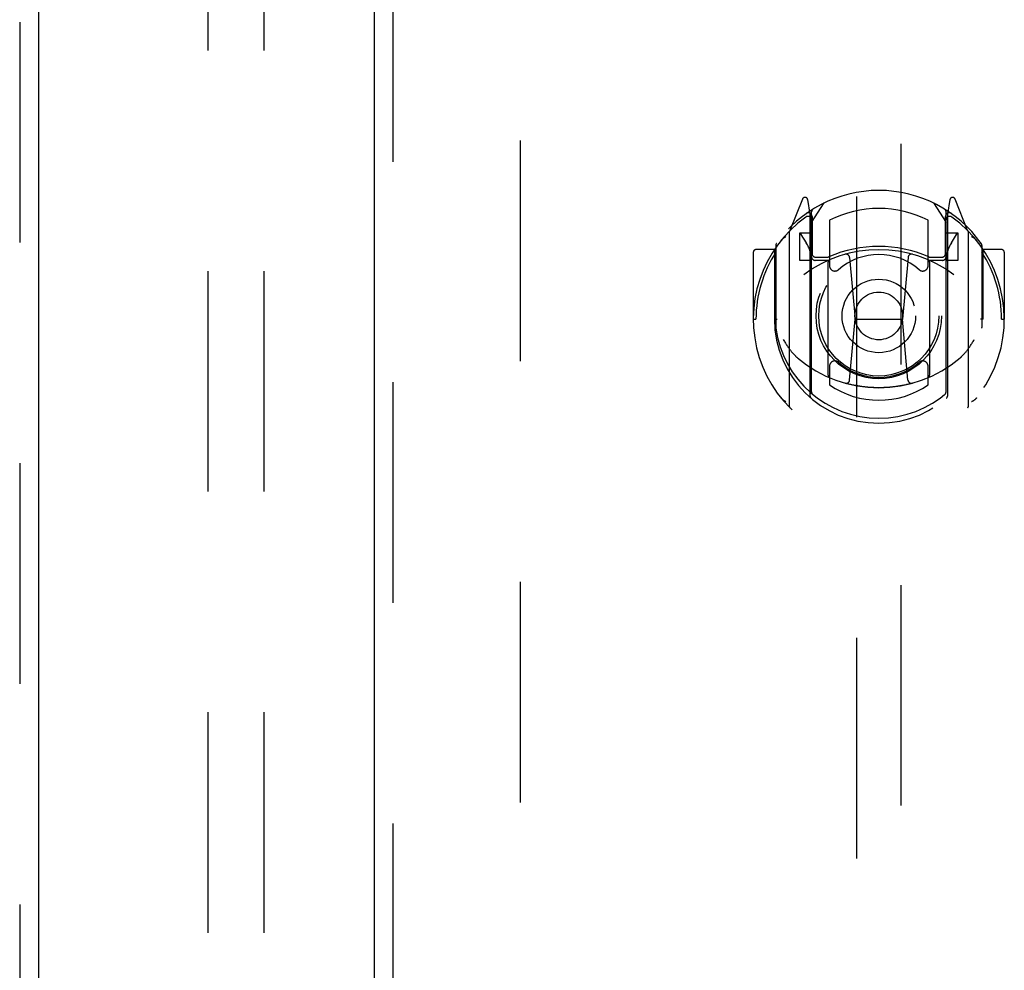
# Model space of a CAD drawing. Header units: inches. Extents: x 0 to 224, y 0 to 145.
# Tile 41 of 89: x 75.85 to 81.34, y 76.35 to 81.65. Entities that reach past the tile are written whole.
import ezdxf

# ---------------------------------------------------------------- set-up
doc = ezdxf.new("R2010")
doc.units = ezdxf.units.IN
doc.header["$LTSCALE"] = 12.302632
doc.header["$MEASUREMENT"] = 0
doc.linetypes.add('HIDDEN', pattern=[0.2, 0.1, -0.1])
for name, color, linetype in [('DEFAULT_2', 8, 'HIDDEN'), ('DOOR_2_ASSEMBLY', 7, 'CONTINUOUS'), ('DOOR_3_ASSEMBLY', 7, 'CONTINUOUS')]:
    doc.layers.add(name, color=color, linetype=linetype)

msp = doc.modelspace()

# ---------------------------------------------------------------- linework, layer by layer
at = {"layer": 'DEFAULT_2', "color": 8, "linetype": 'HIDDEN'}
for p, q in [((76.9011, 85.1685), (76.9011, 56.1734)), ((77.2136, 85.1685), (77.2136, 56.1734)), ((78.6439, 83.4355), (78.6439, 22.4655))]:
    msp.add_line(p, q, dxfattribs=at)
at = {"layer": 'DOOR_2_ASSEMBLY', "color": 3, "linetype": 'Continuous'}
msp.add_line((77.8314, 21.8045), (77.8314, 84.0965), dxfattribs=at)
at = {"layer": 'DOOR_2_ASSEMBLY', "color": 8, "linetype": 'HIDDEN'}
for p, q in [((77.9354, 21.8045), (77.9354, 84.0965)), ((80.5189, 83.123), (80.5189, 55.1213)), ((80.7689, 55.1213), (80.7689, 83.123)), ((80.2185, 80.6488), (80.1483, 80.4733)), ((80.2614, 80.5653), (80.2472, 80.6459)), ((80.2689, 80.5181), (80.3389, 80.6271)), ((80.9489, 80.6271), (81.0189, 80.5181)), ((81.0406, 80.6459), (81.0264, 80.5653)), ((81.1395, 80.4733), (81.0693, 80.6488)), ((80.2401, 80.5688), (80.2398, 80.5686)), ((80.2401, 80.5688), (80.2398, 80.5686)), ((80.2405, 80.5691), (80.2401, 80.5688)), ((80.2614, 79.5491), (80.2614, 80.5653)), ((80.2689, 79.5739), (80.2689, 80.577)), ((81.0189, 79.5739), (81.0189, 80.577)), ((81.0264, 80.5653), (81.0264, 79.5491)), ((81.0479, 80.5686), (81.0434, 80.5718)), ((80.2714, 80.5523), (80.2714, 80.345)), ((80.3689, 80.5303), (80.3689, 80.2776)), ((80.9189, 80.2776), (80.9189, 80.5303)), ((81.0164, 80.345), (81.0164, 80.5523)), ((80.1439, 80.4627), (80.1439, 79.4953)), ((80.2014, 80.4581), (80.2014, 80.3081)), ((80.2689, 80.4581), (80.2014, 80.4581)), ((81.0864, 80.4581), (81.0189, 80.4581)), ((81.0864, 80.3081), (81.0864, 80.4581)), ((81.1439, 79.4953), (81.1439, 80.4627)), ((80.2097, 80.4504), (80.2391, 80.4045)), ((81.0486, 80.4045), (81.0781, 80.4504)), ((79.9439, 80.3522), (79.9439, 79.979)), ((80.0614, 80.3672), (79.9589, 80.3672)), ((80.0614, 80.3672), (80.0614, 79.979)), ((80.0695, 80.3522), (80.0614, 80.3672)), ((80.0689, 80.3899), (80.0689, 79.9323)), ((81.2264, 80.3672), (81.2183, 80.3522)), ((81.2189, 80.3899), (81.2189, 79.9323)), ((81.2264, 79.979), (81.2264, 80.3672)), ((81.3289, 80.3672), (81.2264, 80.3672)), ((81.3439, 80.3522), (81.3439, 79.979)), ((80.2014, 80.3081), (80.2614, 80.3081)), ((80.3614, 80.307), (80.2889, 80.307)), ((80.2914, 80.325), (80.3572, 80.325)), ((80.3614, 79.6659), (80.3614, 80.2971)), ((80.4808, 80.3232), (80.5114, 79.979)), ((80.807, 80.3232), (80.7764, 79.979)), ((80.9989, 80.307), (80.9264, 80.307)), ((80.9264, 80.2971), (80.9264, 79.6659)), ((80.9306, 80.325), (80.9964, 80.325)), ((81.0264, 80.3081), (81.0864, 80.3081)), ((79.9439, 79.979), (79.9589, 79.979)), ((80.0614, 79.979), (80.0764, 79.979)), ((80.4812, 79.6397), (80.5114, 79.979)), ((80.5114, 79.979), (80.7764, 79.979)), ((80.8065, 79.6397), (80.7764, 79.979)), ((81.2264, 79.979), (81.2114, 79.979)), ((81.3289, 79.979), (81.3439, 79.979)), ((80.3689, 79.7164), (80.3689, 79.6136)), ((80.9189, 79.6136), (80.9189, 79.7164))]:
    msp.add_line(p, q, dxfattribs=at)
for points in [[(80.0985, 80.4178), (80.0992, 80.4187), (80.0999, 80.4195), (80.1006, 80.4203), (80.1013, 80.4211), (80.102, 80.4219), (80.1027, 80.4227), (80.1035, 80.4235), (80.1042, 80.4243), (80.105, 80.425), (80.1057, 80.4258), (80.1065, 80.4265), (80.1073, 80.4272), (80.1081, 80.4279), (80.1089, 80.4286), (80.1097, 80.4293), (80.1105, 80.43), (80.1113, 80.4306), (80.1121, 80.4313), (80.113, 80.4319), (80.1138, 80.4325), (80.1147, 80.4331), (80.1155, 80.4337), (80.1164, 80.4343), (80.1172, 80.4348), (80.1181, 80.4354), (80.119, 80.4359), (80.1199, 80.4364), (80.1208, 80.4369), (80.1217, 80.4374), (80.1226, 80.4379), (80.1235, 80.4384), (80.1244, 80.4388), (80.1254, 80.4392), (80.1263, 80.4397)], [(81.1615, 80.4397), (81.1624, 80.4392), (81.1633, 80.4388), (81.1642, 80.4384), (81.1652, 80.4379), (81.1661, 80.4374), (81.167, 80.4369), (81.1679, 80.4364), (81.1688, 80.4359), (81.1696, 80.4354), (81.1705, 80.4348), (81.1714, 80.4343), (81.1722, 80.4337), (81.1731, 80.4331), (81.1739, 80.4325), (81.1748, 80.4319), (81.1756, 80.4313), (81.1764, 80.4306), (81.1773, 80.43), (81.1781, 80.4293), (81.1789, 80.4286), (81.1797, 80.4279), (81.1805, 80.4272), (81.1812, 80.4265), (81.182, 80.4257), (81.1828, 80.425), (81.1835, 80.4243), (81.1843, 80.4235), (81.185, 80.4227), (81.1857, 80.4219), (81.1865, 80.4211), (81.1872, 80.4203), (81.1879, 80.4195), (81.1886, 80.4187), (81.1893, 80.4178)], [(80.1114, 79.8656), (80.1145, 79.8604), (80.1175, 79.8553), (80.1205, 79.8505), (80.1234, 79.8459), (80.1262, 79.8414), (80.1289, 79.8372), (80.1316, 79.8331), (80.1342, 79.8292), (80.1367, 79.8255), (80.1392, 79.8219), (80.1417, 79.8184), (80.1441, 79.8151), (80.1464, 79.8119), (80.1487, 79.8088), (80.151, 79.8058), (80.1532, 79.803), (80.1553, 79.8002), (80.1575, 79.7976), (80.1596, 79.795), (80.1616, 79.7926), (80.1636, 79.7902), (80.1656, 79.7879), (80.1675, 79.7858), (80.1694, 79.7837), (80.1713, 79.7816), (80.1731, 79.7797), (80.1749, 79.7778), (80.1767, 79.776), (80.1784, 79.7743), (80.1801, 79.7726), (80.1817, 79.771), (80.1834, 79.7695), (80.1849, 79.768), (80.1865, 79.7666), (80.188, 79.7653), (80.1895, 79.764)], [(81.0982, 79.764), (81.0997, 79.7653), (81.1012, 79.7666), (81.1028, 79.768), (81.1044, 79.7695), (81.106, 79.771), (81.1077, 79.7726), (81.1094, 79.7743), (81.1111, 79.776), (81.1128, 79.7778), (81.1146, 79.7797), (81.1165, 79.7816), (81.1183, 79.7836), (81.1202, 79.7857), (81.1222, 79.7879), (81.1241, 79.7902), (81.1261, 79.7926), (81.1282, 79.795), (81.1303, 79.7976), (81.1324, 79.8002), (81.1346, 79.8029), (81.1368, 79.8058), (81.139, 79.8088), (81.1413, 79.8119), (81.1437, 79.8151), (81.1461, 79.8184), (81.1485, 79.8219), (81.151, 79.8255), (81.1536, 79.8292), (81.1562, 79.8331), (81.1588, 79.8372), (81.1616, 79.8414), (81.1644, 79.8458), (81.1673, 79.8505), (81.1702, 79.8553), (81.1733, 79.8603), (81.1764, 79.8656)], [(80.8318, 79.6222), (80.8264, 79.6207), (80.821, 79.6193), (80.8156, 79.6179), (80.8102, 79.6165), (80.8047, 79.6152), (80.7993, 79.614), (80.7938, 79.6128), (80.7883, 79.6116), (80.7829, 79.6104), (80.7774, 79.6094), (80.7719, 79.6083), (80.7664, 79.6073), (80.7609, 79.6064), (80.7553, 79.6054), (80.7498, 79.6046), (80.7443, 79.6037), (80.7387, 79.603), (80.7332, 79.6022), (80.7276, 79.6015), (80.7221, 79.6009), (80.7165, 79.6003), (80.7109, 79.5997), (80.7054, 79.5992), (80.6998, 79.5987), (80.6942, 79.5983), (80.6886, 79.5979), (80.683, 79.5976), (80.6774, 79.5973), (80.6719, 79.5971), (80.6663, 79.5969), (80.6607, 79.5967), (80.6551, 79.5966), (80.6495, 79.5965), (80.6439, 79.5965), (80.6383, 79.5965), (80.6327, 79.5966), (80.6271, 79.5967), (80.6215, 79.5969), (80.6159, 79.5971), (80.6103, 79.5973), (80.6047, 79.5976), (80.5991, 79.5979), (80.5936, 79.5983), (80.588, 79.5987), (80.5824, 79.5992), (80.5768, 79.5997), (80.5713, 79.6003), (80.5657, 79.6009), (80.5601, 79.6015), (80.5546, 79.6022), (80.549, 79.603), (80.5435, 79.6037), (80.538, 79.6046), (80.5324, 79.6054), (80.5269, 79.6064), (80.5214, 79.6073), (80.5159, 79.6083), (80.5104, 79.6094), (80.5049, 79.6104), (80.4994, 79.6116), (80.4939, 79.6128), (80.4885, 79.614), (80.483, 79.6152), (80.4776, 79.6165), (80.4722, 79.6179), (80.4667, 79.6193), (80.4613, 79.6207), (80.4559, 79.6222)], [(80.1263, 79.5183), (80.1254, 79.5188), (80.1244, 79.5192), (80.1235, 79.5197), (80.1226, 79.5201), (80.1217, 79.5206), (80.1208, 79.5211), (80.1199, 79.5216), (80.119, 79.5221), (80.1181, 79.5226), (80.1172, 79.5232), (80.1164, 79.5238), (80.1155, 79.5243), (80.1147, 79.5249), (80.1138, 79.5255), (80.113, 79.5261), (80.1121, 79.5268), (80.1113, 79.5274), (80.1105, 79.5281), (80.1097, 79.5287), (80.1089, 79.5294), (80.1081, 79.5301), (80.1073, 79.5308), (80.1065, 79.5315), (80.1057, 79.5323), (80.105, 79.533), (80.1042, 79.5338), (80.1035, 79.5345), (80.1027, 79.5353), (80.102, 79.5361), (80.1013, 79.5369), (80.1006, 79.5377), (80.0999, 79.5385), (80.0992, 79.5394), (80.0985, 79.5402)], [(81.1893, 79.5402), (81.1886, 79.5394), (81.1879, 79.5385), (81.1872, 79.5377), (81.1865, 79.5369), (81.1857, 79.5361), (81.185, 79.5353), (81.1843, 79.5345), (81.1835, 79.5338), (81.1828, 79.533), (81.182, 79.5323), (81.1812, 79.5315), (81.1805, 79.5308), (81.1797, 79.5301), (81.1789, 79.5294), (81.1781, 79.5287), (81.1773, 79.5281), (81.1764, 79.5274), (81.1756, 79.5268), (81.1748, 79.5261), (81.1739, 79.5255), (81.1731, 79.5249), (81.1722, 79.5243), (81.1714, 79.5237), (81.1705, 79.5232), (81.1696, 79.5226), (81.1688, 79.5221), (81.1679, 79.5216), (81.167, 79.5211), (81.1661, 79.5206), (81.1652, 79.5201), (81.1642, 79.5197), (81.1633, 79.5192), (81.1624, 79.5188), (81.1615, 79.5183)]]:
    msp.add_lwpolyline(points, dxfattribs=at)
for radius in [0.35, 0.335, 0.205, 0.133]:
    msp.add_circle((80.6439, 79.997), radius, dxfattribs=at)
for centre, radius, start, end in [((80.6439, 79.997), 0.7, 35.2961, 144.7039), ((80.2324, 80.6433), 0.015, 10, 158.1959), ((81.0554, 80.6433), 0.015, 21.8041, 170), ((80.2514, 80.5523), 0.02, 0, 125.2543), ((80.2889, 80.577), 0.02, 121.4688, 179.9992), ((80.6439, 79.997), 0.6, 62.7204, 117.2796), ((80.9989, 80.577), 0.02, 0, 58.5295), ((81.0364, 80.5523), 0.02, 54.7457, 180), ((80.6439, 79.979), 0.7, 125.5126, 54.4874), ((80.2489, 80.5325), 0.02, 0, 125.5126), ((81.0389, 80.5325), 0.02, 54.4874, 180), ((80.1589, 80.4627), 0.015, 135.0748, 180), ((80.2139, 80.4531), 0.005, 90, 212.6792), ((81.0739, 80.4531), 0.005, 327.3208, 90), ((81.1289, 80.4627), 0.015, 0, 44.9252), ((80.0889, 80.3899), 0.02, 144.7039, 180), ((80.0809, 80.303), 0.188, 0, 32.6792), ((81.2069, 80.303), 0.188, 147.3208, 180), ((81.1989, 80.3899), 0.02, 0, 35.2961), ((79.9589, 80.3522), 0.015, 90, 180), ((80.6439, 79.979), 0.685, 146.9885, 180), ((80.6439, 79.6665), 0.7, 53.2319, 126.7681), ((80.2914, 80.345), 0.02, 180, 270), ((80.6439, 79.6845), 0.7, 66.536, 113.464), ((80.4609, 80.3214), 0.02, 5.0796, 105.6131), ((80.8269, 80.3214), 0.02, 74.3869, 174.9204), ((80.9964, 80.345), 0.02, 270, 360), ((80.6439, 79.979), 0.685, 0, 33.0115), ((81.3289, 80.3522), 0.015, 0, 90), ((80.2889, 80.327), 0.02, 180, 270), ((80.3572, 80.345), 0.02, 270, 293.464), ((80.3764, 80.2971), 0.015, 112.9863, 180), ((80.6439, 79.997), 0.3425, 48.8739, 131.1261), ((80.9114, 80.2971), 0.015, 0, 67.0137), ((80.9306, 80.345), 0.02, 246.536, 270), ((80.9989, 80.327), 0.02, 270, 360), ((80.3989, 80.2776), 0.03, 180, 311.1261), ((80.8889, 80.2776), 0.03, 228.8739, 360), ((80.6439, 79.9815), 0.5825, 180.2464, 359.7536), ((80.0889, 79.9323), 0.02, 180, 187.6622), ((80.6439, 80.007), 0.58, 187.6622, 352.3378), ((81.1989, 79.9323), 0.02, 352.3378, 360), ((80.6439, 80.2965), 0.7, 229.529, 310.471), ((80.3989, 79.7164), 0.03, 48.8739, 180), ((80.6439, 79.997), 0.3425, 228.8739, 311.1261), ((80.8889, 79.7164), 0.03, 0, 131.1261), ((80.3764, 79.6659), 0.015, 180, 247.0137), ((80.4613, 79.6415), 0.02, 254.4248, 354.9204), ((80.8265, 79.6415), 0.02, 185.0796, 285.5752), ((80.9114, 79.6659), 0.015, 292.9863, 360), ((80.2889, 79.5739), 0.02, 180, 230.6594), ((80.6439, 80.007), 0.48, 235.0461, 304.9539), ((80.9989, 79.5739), 0.02, 309.3378, 359.9984), ((80.2764, 79.5491), 0.015, 180, 229.6413), ((81.0114, 79.5491), 0.015, 310.3587, 360), ((80.1589, 79.4953), 0.015, 180, 224.9252), ((81.1289, 79.4953), 0.015, 315.0748, 360)]:
    msp.add_arc(centre, radius, start, end, dxfattribs=at)
at = {"layer": 'DOOR_3_ASSEMBLY', "color": 8, "linetype": 'HIDDEN'}
msp.add_line((75.8524, 84.0965), (75.8524, 21.8045), dxfattribs=at)
at = {"layer": 'DOOR_3_ASSEMBLY', "color": 3, "linetype": 'Continuous'}
msp.add_line((75.9564, 84.0965), (75.9564, 21.8045), dxfattribs=at)

doc.saveas('drawing.dxf')
